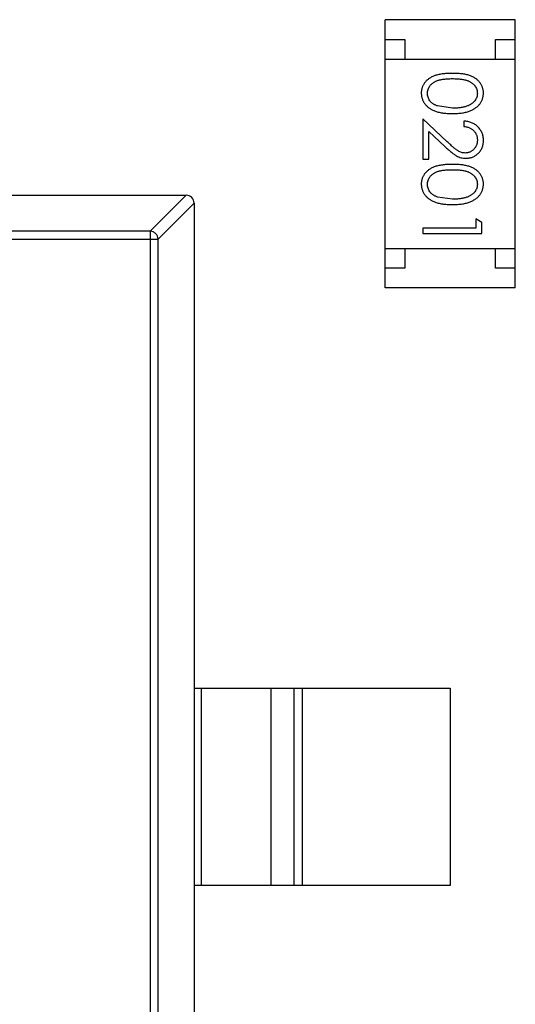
# Model space of a CAD drawing. Header units: inches. Extents: x 246 to 500, y -220 to -17.
# Tile 18 of 118: x 436.75 to 438.01, y -149.16 to -146.66. Entities that reach past the tile are written whole.
import ezdxf

# ---------------------------------------------------------------- set-up
doc = ezdxf.new("R2010")
doc.units = ezdxf.units.IN
doc.header["$LTSCALE"] = 1.21
doc.header["$MEASUREMENT"] = 0
doc.layers.get('0').update_dxf_attribs({"linetype": 'CONTINUOUS'})

msp = doc.modelspace()

# ---------------------------------------------------------------- linework, layer by layer
at = {"color": 7, "linetype": 'Continuous'}
for p, q in [((437.675, -147.3436), (437.675, -146.6636)), ((438.005, -146.6636), (437.675, -146.6636)), ((438.005, -147.3436), (438.005, -146.6636)), ((437.675, -146.7136), (437.725, -146.7136)), ((437.725, -146.7136), (437.725, -146.7636)), ((437.955, -146.7636), (437.955, -146.7136)), ((437.955, -146.7136), (438.005, -146.7136)), ((437.675, -146.7636), (438.005, -146.7636)), ((437.8453, -146.8881), (437.8076, -146.8824)), ((437.8324, -146.9732), (437.7703, -146.915)), ((437.7703, -146.915), (437.7703, -147.0169)), ((437.8742, -146.9208), (437.8742, -146.9343)), ((437.7857, -146.9471), (437.8258, -146.9847)), ((437.7857, -147.0169), (437.7857, -146.9471)), ((437.7703, -147.0169), (437.7857, -147.0169)), ((435.51, -147.1087), (437.17, -147.1087)), ((437.0789, -147.2001), (437.1703, -147.1087)), ((437.19, -147.1284), (437.0986, -147.2198)), ((437.19, -147.1287), (437.19, -150.0887)), ((437.8453, -147.1189), (437.8076, -147.1132)), ((437.9203, -147.1777), (437.9049, -147.1689)), ((437.9049, -147.1689), (437.9049, -147.1919)), ((437.9203, -147.2054), (437.9203, -147.1777)), ((437.0789, -147.2001), (435.6011, -147.2001)), ((437.0789, -147.2001), (437.0789, -150.0173)), ((437.7703, -147.1919), (437.7703, -147.2054)), ((437.9049, -147.1919), (437.7703, -147.1919)), ((437.7703, -147.2054), (437.9203, -147.2054)), ((435.5814, -147.2198), (437.0986, -147.2198)), ((437.0986, -149.9976), (437.0986, -147.2198)), ((437.675, -147.2436), (438.005, -147.2436)), ((437.725, -147.2436), (437.725, -147.2936)), ((437.955, -147.2936), (437.955, -147.2436)), ((437.725, -147.2936), (437.675, -147.2936)), ((438.005, -147.2936), (437.955, -147.2936)), ((438.005, -147.3436), (437.675, -147.3436)), ((437.19, -148.3587), (437.84, -148.3587)), ((437.2078, -148.3587), (437.2078, -148.8587)), ((437.386, -148.8587), (437.386, -148.3587)), ((437.4441, -148.8587), (437.4441, -148.3587)), ((437.4639, -148.3587), (437.4639, -148.8587)), ((437.84, -148.3587), (437.84, -148.8587)), ((437.84, -148.8587), (437.19, -148.8587))]:
    msp.add_line(p, q, dxfattribs=at)
msp.add_arc((437.17, -147.1287), 0.02, 359.9999, 89.9999, dxfattribs=at)
for points, knots in [([(437.8453, -146.7996), (437.8429, -146.7997), (437.8382, -146.7997), (437.8315, -146.8), (437.8251, -146.8005), (437.8192, -146.8012), (437.8136, -146.8021), (437.8085, -146.8032), (437.8038, -146.8045), (437.7994, -146.806), (437.7954, -146.8077), (437.7917, -146.8095), (437.7882, -146.8116), (437.785, -146.8137), (437.7821, -146.816), (437.7793, -146.8185), (437.7769, -146.8212), (437.7747, -146.824), (437.7728, -146.8269), (437.7711, -146.8299), (437.7696, -146.833), (437.7685, -146.8362), (437.7676, -146.8395), (437.7669, -146.8428), (437.7665, -146.8463), (437.7665, -146.8486), (437.7665, -146.8498)], [0, 0, 0, 0, 0.068113, 0.132564, 0.193427, 0.250218, 0.303569, 0.353576, 0.400235, 0.443586, 0.484619, 0.524292, 0.56238, 0.599049, 0.63494, 0.669782, 0.704009, 0.737842, 0.771098, 0.803896, 0.836415, 0.868639, 0.900715, 0.933378, 0.966213, 1, 1, 1, 1]), ([(437.9242, -146.8498), (437.9241, -146.8486), (437.9241, -146.8463), (437.9237, -146.8428), (437.9231, -146.8394), (437.9221, -146.8362), (437.9209, -146.8329), (437.9195, -146.8298), (437.9178, -146.8268), (437.9158, -146.8238), (437.9136, -146.821), (437.9112, -146.8184), (437.9084, -146.8159), (437.9055, -146.8136), (437.9023, -146.8114), (437.8988, -146.8094), (437.8951, -146.8076), (437.8911, -146.8059), (437.8868, -146.8044), (437.8821, -146.8031), (437.877, -146.802), (437.8715, -146.8012), (437.8655, -146.8005), (437.8591, -146.8), (437.8523, -146.7997), (437.8477, -146.7997), (437.8453, -146.7996)], [0, 0, 0, 0, 0.033742, 0.066533, 0.099153, 0.13154, 0.164087, 0.196563, 0.229707, 0.263315, 0.297504, 0.331686, 0.366482, 0.4021, 0.438958, 0.476748, 0.515985, 0.556589, 0.599519, 0.645765, 0.695487, 0.748721, 0.805687, 0.866754, 0.931405, 1, 1, 1, 1]), ([(437.7819, -146.8502), (437.7819, -146.8486), (437.7821, -146.8453), (437.7834, -146.8404), (437.7855, -146.8357), (437.7879, -146.8319), (437.7902, -146.8291), (437.7921, -146.827), (437.7942, -146.8251), (437.7965, -146.8233), (437.7991, -146.8217), (437.8018, -146.8202), (437.8047, -146.8189), (437.8078, -146.8176), (437.8112, -146.8165), (437.815, -146.8156), (437.8191, -146.8149), (437.8236, -146.8142), (437.8285, -146.8137), (437.8338, -146.8134), (437.8394, -146.8131), (437.8433, -146.8131), (437.8453, -146.8131)], [0, 0, 0, 0, 0.060034, 0.120278, 0.182348, 0.247919, 0.281641, 0.315701, 0.350322, 0.385703, 0.421819, 0.459196, 0.497866, 0.538301, 0.58121, 0.628183, 0.679403, 0.734699, 0.794074, 0.858416, 0.927049, 1, 1, 1, 1]), ([(437.8453, -146.8131), (437.8473, -146.8131), (437.8512, -146.8131), (437.8569, -146.8134), (437.8622, -146.8137), (437.8671, -146.8142), (437.8716, -146.8148), (437.8758, -146.8157), (437.8795, -146.8166), (437.8829, -146.8177), (437.886, -146.8189), (437.8889, -146.8203), (437.8916, -146.8218), (437.8941, -146.8234), (437.8965, -146.8251), (437.8986, -146.827), (437.9006, -146.829), (437.9028, -146.8319), (437.9052, -146.8357), (437.9073, -146.8404), (437.9085, -146.8453), (437.9087, -146.8486), (437.9088, -146.8502)], [0, 0, 0, 0, 0.073302, 0.142286, 0.206253, 0.266017, 0.321612, 0.372532, 0.419497, 0.462398, 0.502825, 0.541489, 0.579034, 0.615143, 0.650298, 0.684912, 0.718701, 0.752189, 0.817245, 0.879117, 0.939613, 1, 1, 1, 1]), ([(437.7665, -146.8498), (437.7665, -146.851), (437.7665, -146.8534), (437.767, -146.8569), (437.7676, -146.8603), (437.7686, -146.8637), (437.7698, -146.8669), (437.7712, -146.8701), (437.773, -146.8732), (437.775, -146.8762), (437.7772, -146.8791), (437.7797, -146.8818), (437.7825, -146.8844), (437.7856, -146.8868), (437.7889, -146.8891), (437.7924, -146.8912), (437.7962, -146.8931), (437.8003, -146.8949), (437.8047, -146.8965), (437.8094, -146.8978), (437.8145, -146.899), (437.82, -146.8999), (437.8258, -146.9006), (437.832, -146.9012), (437.8385, -146.9015), (437.843, -146.9015), (437.8453, -146.9016)], [0, 0, 0, 0, 0.033824, 0.067298, 0.10028, 0.133019, 0.165736, 0.198792, 0.232372, 0.266409, 0.301016, 0.336196, 0.371972, 0.408574, 0.446394, 0.485225, 0.525372, 0.567224, 0.611081, 0.65775, 0.70702, 0.759235, 0.814484, 0.873227, 0.934937, 1, 1, 1, 1]), ([(437.8076, -146.8824), (437.8066, -146.882), (437.8045, -146.8813), (437.8016, -146.8799), (437.7989, -146.8785), (437.7963, -146.8769), (437.794, -146.8751), (437.7919, -146.8733), (437.79, -146.8713), (437.7877, -146.8685), (437.7854, -146.8648), (437.7834, -146.8601), (437.7821, -146.8552), (437.7819, -146.8519), (437.7819, -146.8502)], [0, 0, 0, 0, 0.075949, 0.148549, 0.218996, 0.286119, 0.351826, 0.416074, 0.478265, 0.540325, 0.660405, 0.774606, 0.887187, 1, 1, 1, 1]), ([(437.8453, -146.9016), (437.8476, -146.9015), (437.8521, -146.9015), (437.8586, -146.9012), (437.8648, -146.9007), (437.8707, -146.8999), (437.8761, -146.8989), (437.8813, -146.8978), (437.886, -146.8964), (437.8904, -146.8948), (437.8945, -146.893), (437.8984, -146.8911), (437.9019, -146.8889), (437.9052, -146.8867), (437.9083, -146.8843), (437.911, -146.8817), (437.9136, -146.879), (437.9158, -146.8761), (437.9178, -146.8731), (437.9195, -146.87), (437.9209, -146.8669), (437.9221, -146.8636), (437.923, -146.8603), (437.9237, -146.8569), (437.9241, -146.8534), (437.9241, -146.851), (437.9242, -146.8498)], [0, 0, 0, 0, 0.065278, 0.127205, 0.186168, 0.241675, 0.294115, 0.343609, 0.390387, 0.434463, 0.476646, 0.517002, 0.555936, 0.593716, 0.630057, 0.665601, 0.700745, 0.734917, 0.768681, 0.802087, 0.834849, 0.867433, 0.900138, 0.932806, 0.966212, 1, 1, 1, 1]), ([(437.9088, -146.8502), (437.9087, -146.8519), (437.9085, -146.8552), (437.9073, -146.86), (437.9051, -146.8647), (437.9028, -146.8684), (437.9005, -146.8713), (437.8985, -146.8733), (437.8963, -146.8753), (437.8938, -146.8771), (437.8911, -146.8788), (437.8881, -146.8803), (437.885, -146.8818), (437.8815, -146.8831), (437.8779, -146.8843), (437.874, -146.8853), (437.8698, -146.8861), (437.8654, -146.8869), (437.8607, -146.8874), (437.8558, -146.8879), (437.8507, -146.888), (437.8471, -146.8881), (437.8453, -146.8881)], [0, 0, 0, 0, 0.059689, 0.119507, 0.181075, 0.246162, 0.279894, 0.314468, 0.350403, 0.387474, 0.426147, 0.466624, 0.508745, 0.553328, 0.600058, 0.649177, 0.700552, 0.754894, 0.811825, 0.871514, 0.934319, 1, 1, 1, 1]), ([(437.9242, -146.9697), (437.9241, -146.968), (437.9241, -146.9647), (437.9234, -146.9599), (437.9223, -146.9553), (437.9207, -146.9509), (437.9187, -146.9466), (437.9163, -146.9426), (437.9135, -146.9388), (437.9102, -146.9352), (437.9065, -146.932), (437.9026, -146.9291), (437.8985, -146.9267), (437.8941, -146.9246), (437.8895, -146.923), (437.8846, -146.9219), (437.8795, -146.9211), (437.876, -146.9209), (437.8742, -146.9208)], [0, 0, 0, 0, 0.06445, 0.126725, 0.187421, 0.247417, 0.306749, 0.366595, 0.427749, 0.490235, 0.553031, 0.614805, 0.676505, 0.738096, 0.801021, 0.864897, 0.931209, 1, 1, 1, 1]), ([(437.8742, -146.9343), (437.8755, -146.9344), (437.8781, -146.9346), (437.8819, -146.9354), (437.8854, -146.9363), (437.8888, -146.9375), (437.8918, -146.9391), (437.8947, -146.9408), (437.8973, -146.9428), (437.8997, -146.9451), (437.9018, -146.9475), (437.9037, -146.9501), (437.9053, -146.9529), (437.9066, -146.9559), (437.9075, -146.9589), (437.9083, -146.9622), (437.9087, -146.9655), (437.9088, -146.9678), (437.9088, -146.969)], [0, 0, 0, 0, 0.073648, 0.143686, 0.210962, 0.275557, 0.338064, 0.399311, 0.4594, 0.51934, 0.579024, 0.637809, 0.695959, 0.754122, 0.813113, 0.873453, 0.935561, 1, 1, 1, 1]), ([(437.8258, -146.9847), (437.8273, -146.9861), (437.8303, -146.9889), (437.8346, -146.9928), (437.8388, -146.9964), (437.8426, -146.9996), (437.8463, -147.0024), (437.8496, -147.0049), (437.8528, -147.007), (437.8566, -147.0093), (437.8614, -147.0117), (437.8673, -147.0136), (437.8733, -147.0148), (437.8775, -147.0149), (437.8796, -147.015)], [0, 0, 0, 0, 0.09953, 0.192079, 0.277712, 0.357454, 0.429648, 0.495771, 0.555538, 0.608657, 0.707578, 0.804328, 0.901298, 1, 1, 1, 1]), ([(437.8784, -147.0016), (437.8767, -147.0015), (437.8735, -147.0014), (437.8687, -147.0003), (437.8641, -146.9986), (437.8603, -146.9967), (437.8572, -146.9946), (437.8545, -146.9927), (437.8515, -146.9904), (437.8483, -146.9877), (437.8447, -146.9846), (437.8409, -146.9812), (437.8367, -146.9773), (437.8339, -146.9746), (437.8324, -146.9732)], [0, 0, 0, 0, 0.088014, 0.174976, 0.2638, 0.355443, 0.406413, 0.465519, 0.533076, 0.609353, 0.693899, 0.787171, 0.889197, 1, 1, 1, 1]), ([(437.9088, -146.969), (437.9088, -146.9701), (437.9087, -146.9723), (437.9083, -146.9756), (437.9076, -146.9787), (437.9066, -146.9816), (437.9053, -146.9845), (437.9038, -146.9872), (437.9019, -146.9897), (437.8998, -146.9922), (437.8976, -146.9944), (437.8951, -146.9963), (437.8926, -146.9979), (437.89, -146.9993), (437.8872, -147.0003), (437.8844, -147.001), (437.8814, -147.0015), (437.8794, -147.0015), (437.8784, -147.0016)], [0, 0, 0, 0, 0.068027, 0.133505, 0.19695, 0.26027, 0.322741, 0.384982, 0.448465, 0.513424, 0.578224, 0.640011, 0.700094, 0.760067, 0.819012, 0.877878, 0.938035, 1, 1, 1, 1]), ([(437.8796, -147.015), (437.8811, -147.015), (437.884, -147.0149), (437.8883, -147.0143), (437.8924, -147.0133), (437.8965, -147.012), (437.9003, -147.0102), (437.904, -147.008), (437.9076, -147.0055), (437.9109, -147.0025), (437.9141, -146.9993), (437.9167, -146.9958), (437.919, -146.992), (437.921, -146.988), (437.9224, -146.9838), (437.9234, -146.9793), (437.9241, -146.9746), (437.9241, -146.9714), (437.9242, -146.9697)], [0, 0, 0, 0, 0.06271, 0.123347, 0.183401, 0.242828, 0.302097, 0.36242, 0.423725, 0.487032, 0.550491, 0.612709, 0.674265, 0.73617, 0.799211, 0.863483, 0.930525, 1, 1, 1, 1]), ([(437.8453, -147.0304), (437.8429, -147.0304), (437.8382, -147.0304), (437.8315, -147.0308), (437.8251, -147.0312), (437.8192, -147.032), (437.8136, -147.0329), (437.8085, -147.0339), (437.8038, -147.0353), (437.7994, -147.0368), (437.7954, -147.0385), (437.7917, -147.0403), (437.7882, -147.0423), (437.785, -147.0445), (437.7821, -147.0468), (437.7793, -147.0493), (437.7769, -147.0519), (437.7747, -147.0547), (437.7728, -147.0577), (437.7711, -147.0607), (437.7696, -147.0638), (437.7685, -147.067), (437.7676, -147.0702), (437.7669, -147.0736), (437.7665, -147.077), (437.7665, -147.0794), (437.7665, -147.0806)], [0, 0, 0, 0, 0.068113, 0.132564, 0.193427, 0.250218, 0.303569, 0.353576, 0.400235, 0.443586, 0.484619, 0.524292, 0.56238, 0.599049, 0.63494, 0.669782, 0.704009, 0.737842, 0.771098, 0.803896, 0.836415, 0.868639, 0.900715, 0.933378, 0.966213, 1, 1, 1, 1]), ([(437.9242, -147.0806), (437.9241, -147.0794), (437.9241, -147.077), (437.9237, -147.0736), (437.9231, -147.0702), (437.9221, -147.0669), (437.9209, -147.0637), (437.9195, -147.0606), (437.9178, -147.0576), (437.9158, -147.0546), (437.9136, -147.0518), (437.9112, -147.0491), (437.9084, -147.0467), (437.9055, -147.0443), (437.9023, -147.0422), (437.8988, -147.0402), (437.8951, -147.0383), (437.8911, -147.0367), (437.8868, -147.0352), (437.8821, -147.0339), (437.877, -147.0328), (437.8715, -147.0319), (437.8655, -147.0313), (437.8591, -147.0308), (437.8523, -147.0304), (437.8477, -147.0304), (437.8453, -147.0304)], [0, 0, 0, 0, 0.033742, 0.066533, 0.099153, 0.13154, 0.164087, 0.196563, 0.229707, 0.263315, 0.297504, 0.331686, 0.366482, 0.4021, 0.438958, 0.476748, 0.515985, 0.556589, 0.599519, 0.645765, 0.695487, 0.748721, 0.805687, 0.866754, 0.931405, 1, 1, 1, 1]), ([(437.7819, -147.081), (437.7819, -147.0794), (437.7821, -147.0761), (437.7834, -147.0712), (437.7855, -147.0664), (437.7879, -147.0627), (437.7902, -147.0598), (437.7921, -147.0578), (437.7942, -147.0559), (437.7965, -147.0541), (437.7991, -147.0525), (437.8018, -147.051), (437.8047, -147.0496), (437.8078, -147.0484), (437.8112, -147.0473), (437.815, -147.0464), (437.8191, -147.0456), (437.8236, -147.045), (437.8285, -147.0445), (437.8338, -147.0441), (437.8394, -147.0439), (437.8433, -147.0439), (437.8453, -147.0439)], [0, 0, 0, 0, 0.060034, 0.120278, 0.182348, 0.247919, 0.281641, 0.315701, 0.350322, 0.385703, 0.421819, 0.459196, 0.497866, 0.538301, 0.58121, 0.628183, 0.679403, 0.734699, 0.794074, 0.858416, 0.927049, 1, 1, 1, 1]), ([(437.8453, -147.0439), (437.8473, -147.0439), (437.8512, -147.0439), (437.8569, -147.0441), (437.8622, -147.0445), (437.8671, -147.045), (437.8716, -147.0456), (437.8758, -147.0464), (437.8795, -147.0473), (437.8829, -147.0484), (437.886, -147.0497), (437.8889, -147.051), (437.8916, -147.0525), (437.8941, -147.0542), (437.8965, -147.0559), (437.8986, -147.0578), (437.9006, -147.0598), (437.9028, -147.0627), (437.9052, -147.0664), (437.9073, -147.0711), (437.9085, -147.076), (437.9087, -147.0793), (437.9088, -147.081)], [0, 0, 0, 0, 0.073302, 0.142286, 0.206253, 0.266017, 0.321612, 0.372532, 0.419497, 0.462398, 0.502825, 0.541489, 0.579034, 0.615143, 0.650298, 0.684912, 0.718701, 0.752189, 0.817245, 0.879117, 0.939613, 1, 1, 1, 1]), ([(437.7665, -147.0806), (437.7665, -147.0818), (437.7665, -147.0841), (437.767, -147.0876), (437.7676, -147.0911), (437.7686, -147.0944), (437.7698, -147.0977), (437.7712, -147.1009), (437.773, -147.104), (437.775, -147.107), (437.7772, -147.1099), (437.7797, -147.1126), (437.7825, -147.1152), (437.7856, -147.1176), (437.7889, -147.1199), (437.7924, -147.1219), (437.7962, -147.1239), (437.8003, -147.1256), (437.8047, -147.1273), (437.8094, -147.1286), (437.8145, -147.1298), (437.82, -147.1307), (437.8258, -147.1314), (437.832, -147.132), (437.8385, -147.1322), (437.843, -147.1323), (437.8453, -147.1323)], [0, 0, 0, 0, 0.033824, 0.067298, 0.10028, 0.133019, 0.165736, 0.198792, 0.232372, 0.266409, 0.301016, 0.336196, 0.371972, 0.408574, 0.446394, 0.485225, 0.525372, 0.567224, 0.611081, 0.65775, 0.70702, 0.759235, 0.814484, 0.873227, 0.934937, 1, 1, 1, 1]), ([(437.8076, -147.1132), (437.8066, -147.1128), (437.8045, -147.112), (437.8016, -147.1107), (437.7989, -147.1093), (437.7963, -147.1076), (437.794, -147.1059), (437.7919, -147.104), (437.79, -147.102), (437.7877, -147.0992), (437.7854, -147.0955), (437.7834, -147.0908), (437.7821, -147.086), (437.7819, -147.0827), (437.7819, -147.081)], [0, 0, 0, 0, 0.075949, 0.148549, 0.218996, 0.286119, 0.351826, 0.416074, 0.478265, 0.540325, 0.660405, 0.774606, 0.887187, 1, 1, 1, 1]), ([(437.8453, -147.1323), (437.8476, -147.1323), (437.8521, -147.1322), (437.8586, -147.132), (437.8648, -147.1314), (437.8707, -147.1307), (437.8761, -147.1297), (437.8813, -147.1286), (437.886, -147.1271), (437.8904, -147.1256), (437.8945, -147.1237), (437.8984, -147.1218), (437.9019, -147.1197), (437.9052, -147.1175), (437.9083, -147.115), (437.911, -147.1125), (437.9136, -147.1098), (437.9158, -147.1069), (437.9178, -147.1039), (437.9195, -147.1008), (437.9209, -147.0976), (437.9221, -147.0944), (437.923, -147.0911), (437.9237, -147.0876), (437.9241, -147.0841), (437.9241, -147.0818), (437.9242, -147.0806)], [0, 0, 0, 0, 0.065278, 0.127205, 0.186168, 0.241675, 0.294115, 0.343609, 0.390387, 0.434463, 0.476646, 0.517002, 0.555936, 0.593716, 0.630057, 0.665601, 0.700745, 0.734917, 0.768681, 0.802087, 0.834849, 0.867433, 0.900138, 0.932806, 0.966212, 1, 1, 1, 1]), ([(437.9088, -147.081), (437.9087, -147.0826), (437.9085, -147.0859), (437.9073, -147.0908), (437.9051, -147.0954), (437.9028, -147.0992), (437.9005, -147.1021), (437.8985, -147.1041), (437.8963, -147.1061), (437.8938, -147.1079), (437.8911, -147.1096), (437.8881, -147.1111), (437.885, -147.1126), (437.8815, -147.1139), (437.8779, -147.115), (437.874, -147.1161), (437.8698, -147.1169), (437.8654, -147.1177), (437.8607, -147.1182), (437.8558, -147.1186), (437.8507, -147.1188), (437.8471, -147.1188), (437.8453, -147.1189)], [0, 0, 0, 0, 0.059689, 0.119507, 0.181075, 0.246162, 0.279894, 0.314468, 0.350403, 0.387474, 0.426147, 0.466624, 0.508745, 0.553328, 0.600058, 0.649177, 0.700552, 0.754894, 0.811825, 0.871514, 0.934319, 1, 1, 1, 1]), ([(437.0986, -147.2198), (437.0985, -147.2173), (437.0974, -147.2122), (437.093, -147.2058), (437.0865, -147.2014), (437.0814, -147.2002), (437.0789, -147.2001)], [0, 0, 0, 0, 0.249032, 0.5, 0.750968, 1, 1, 1, 1])]:
    msp.add_open_spline(points, degree=3, knots=knots, dxfattribs=at)

doc.saveas('drawing.dxf')
